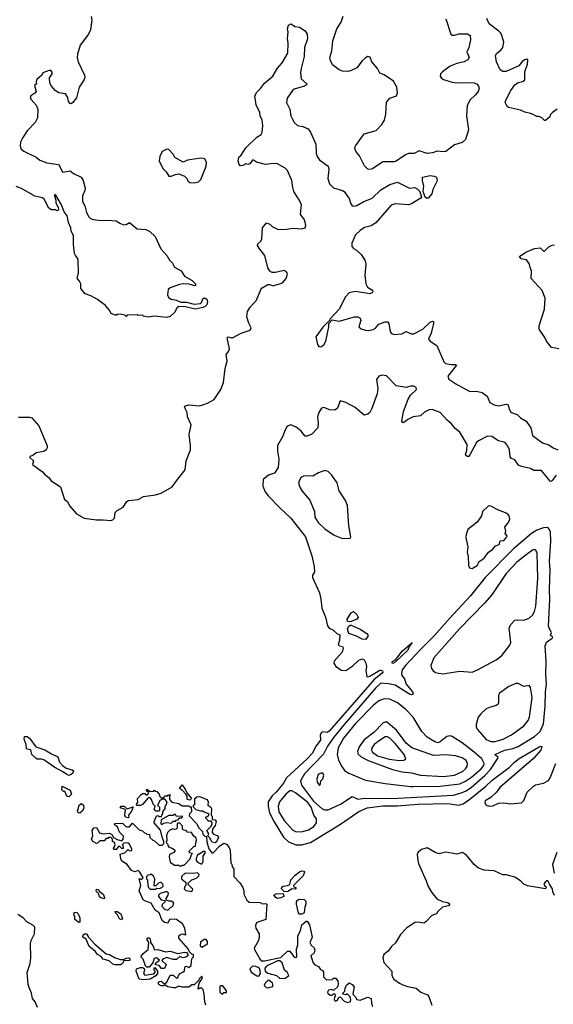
# Model space of a CAD drawing. Extents: x 2239831 to 2395310, y 665973 to 772585.
# Tile 100 of 144: x 2336866 to 2341725, y 714204 to 723158. Entities that reach past the tile are written whole.
import ezdxf

# ---------------------------------------------------------------- set-up
doc = ezdxf.new("R2010")
doc.units = 0

msp = doc.modelspace()

# ---------------------------------------------------------------- linework, layer by layer
at = {"layer": '0CON20XD'}
for points in [[(2337516.4, 723186.4), (2337524, 723154), (2337512, 723065), (2337493.8, 723025), (2337417.5, 722925), (2337391.9, 722845), (2337390, 722815), (2337398.6, 722775), (2337457.5, 722655), (2337460.8, 722635), (2337454, 722615), (2337406.9, 722545), (2337385, 722448.8), (2337351.2, 722405)], [(2340012.7, 722807.3), (2339985, 722784.2), (2339935, 722720.8), (2339886.7, 722695), (2339855, 722685.8), (2339805, 722689.2), (2339775, 722700.8), (2339715, 722748), (2339695, 722787.5), (2339691.5, 722815), (2339709.6, 722875), (2339718.5, 722965), (2339753.6, 723075), (2339792.2, 723135), (2339810.5, 723189.5)], [(2336855, 719542.5), (2336955, 719542.5), (2336976.4, 719536.4), (2337040, 719465), (2337096.7, 719335), (2337117, 719283), (2337116.4, 719263.6), (2337107.5, 719245), (2337085, 719232), (2337015, 719217.5), (2336985, 719193.3), (2336960, 719185), (2336960, 719175), (2336992.5, 719145), (2336983, 719113), (2337075, 719047.5), (2337092.5, 719025), (2337135, 718992.5), (2337153.9, 718963.9), (2337239.5, 718909.5), (2337273.3, 718795), (2337300, 718780), (2337323.3, 718735), (2337384.3, 718664.3), (2337455, 718624), (2337565, 718609.2), (2337625, 718610.8), (2337695, 718603.8), (2337715, 718610), (2337730, 718625), (2337736.7, 718675), (2337755, 718693.3), (2337810, 718725), (2337843.3, 718775), (2337856, 718784), (2337945, 718793.1), (2337995, 718822.5), (2338103, 718837), (2338155, 718852.5), (2338255, 718910), (2338294.5, 718965.5), (2338373.1, 719065), (2338381.1, 719145), (2338422.2, 719245), (2338423, 719287), (2338410.8, 719385), (2338428.8, 719475), (2338393.3, 719545), (2338390, 719585), (2338367.5, 719635), (2338375, 719646.7), (2338405, 719656.2), (2338505, 719647.5), (2338525, 719652.5), (2338575, 719670), (2338636.7, 719705), (2338696.7, 719795), (2338721.7, 719858.3), (2338736, 719985), (2338756.2, 720055), (2338747, 720113), (2338768.3, 720141.7), (2338776, 720164), (2338754, 720266), (2338765, 720272.5), (2338795, 720263.3), (2338805, 720266.2), (2338884.2, 720305.8), (2338965.8, 720334.2), (2338972.5, 720355), (2338953.3, 720396.7), (2338935.6, 720455), (2338940, 720505), (2338964, 720545), (2339021.2, 720608.8), (2339060.8, 720705), (2339075, 720720.8), (2339125, 720750), (2339145, 720750), (2339175, 720738.8), (2339258.8, 720765), (2339292.5, 720805), (2339305.8, 720845), (2339296.4, 720866.4), (2339275, 720876.2), (2339195, 720860), (2339165, 720860), (2339145, 720872.5), (2339125, 720902.5), (2339098.8, 721015), (2339051.7, 721071.7), (2339032.5, 721105), (2339035, 721120), (2339062.5, 721145), (2339072.5, 721165), (2339077.5, 721265), (2339115, 721310), (2339145, 721297.5), (2339166.4, 721276.4), (2339219.3, 721249.3), (2339295, 721252.5), (2339355, 721262.5), (2339435, 721256), (2339464.1, 721265.9), (2339472, 721285), (2339465, 721317.5), (2339455, 721342.5), (2339423.8, 721385), (2339432.3, 721477.7), (2339405, 721527.5), (2339363.6, 721595), (2339352, 721632), (2339345, 721696), (2339305, 721788), (2339285, 721809.2), (2339215, 721848), (2339175, 721851.2), (2339105, 721841.1), (2339023.6, 721863.6), (2338995, 721880), (2338985, 721880), (2338961.7, 721848.3), (2338945, 721842.5), (2338925, 721847.5), (2338897, 721833), (2338875, 721830), (2338865, 721840), (2338854.2, 721874.2), (2338863, 721907), (2338884.1, 721925.9), (2338925, 721992.5), (2339025, 722089.4), (2339064.2, 722115), (2339075, 722133.3), (2339078.9, 722195), (2339074.3, 722245), (2339056.4, 722283.6), (2339052.5, 722315), (2339020.6, 722385), (2339007.5, 722465), (2339025, 722500), (2339058.5, 722531.5), (2339095, 722580), (2339172, 722645), (2339213.6, 722716.4), (2339255.5, 722764.5), (2339306.7, 722855), (2339311.1, 722945), (2339303.3, 722986.7), (2339312, 723045), (2339304.4, 723075), (2339315, 723109.4), (2339335, 723120.5), (2339375, 723096), (2339415, 723088.8), (2339465, 723056.2), (2339485, 723026.7), (2339486.7, 722985), (2339458.8, 722905), (2339456.6, 722823.4), (2339428.9, 722715), (2339424.4, 722674.4), (2339429.7, 722619.7), (2339480, 722575), (2339476.7, 722565), (2339460, 722555), (2339365, 722525.8), (2339351.2, 722515), (2339302, 722445), (2339296.1, 722406.1), (2339326, 722345), (2339335.9, 722284.1), (2339364, 722224), (2339396.7, 722196.7), (2339445, 722185.4), (2339492.5, 722165), (2339515.5, 722135), (2339561.8, 722025), (2339564.4, 721945), (2339575, 721913.3), (2339595, 721883.8), (2339676, 721825), (2339680.8, 721795), (2339673, 721713), (2339687.5, 721665), (2339725, 721628), (2339805, 721605.8), (2339821.2, 721595), (2339865, 721533.3), (2339882.1, 721482.1), (2339895, 721466), (2339915, 721462.2), (2339935, 721467.3), (2339995, 721501.1), (2340074.3, 721535), (2340155, 721610.8), (2340235, 721659.4), (2340305, 721681.2), (2340415, 721625.8), (2340465, 721632), (2340485, 721620.8), (2340510, 721595), (2340524.3, 721545), (2340517.8, 721535), (2340435, 721483.5), (2340405, 721473.1), (2340285, 721482), (2340247.4, 721472.6), (2340109.3, 721310.7), (2340065, 721282.9), (2340005, 721266.9), (2339965, 721240), (2339925, 721201.2), (2339890, 721125), (2339890, 721095), (2339905, 721076), (2339931.7, 721061.7), (2339975, 721023.3), (2340013.3, 720965), (2340018.8, 720935), (2340008, 720835), (2340017, 720757), (2340034.1, 720724.1), (2340079.3, 720699.3), (2340082.5, 720685), (2340075, 720673.3), (2340055, 720666.2), (2339923.9, 720686.1), (2339865.9, 720674.1), (2339832.5, 720637.5), (2339773.8, 720525), (2339690, 720435), (2339688.3, 720421.7), (2339625, 720362.5), (2339563.3, 720275), (2339577.5, 720205), (2339590, 720185), (2339607, 720183), (2339635, 720202.5), (2339653.3, 720235), (2339682.5, 720365), (2339680, 720395), (2339711.7, 720428.3), (2339775, 720416.7), (2339915, 720456.7), (2339946.4, 720456.4), (2339967.5, 720445), (2339973, 720423), (2339953.8, 720365), (2339975, 720347.5), (2340015, 720334.4), (2340045, 720332.7), (2340085, 720341.1), (2340105, 720352.9), (2340135, 720388.1), (2340195, 720411.2), (2340215, 720408.8), (2340226.4, 720393.6), (2340239.7, 720319.7), (2340252, 720305), (2340275, 720295.6), (2340345, 720301.4), (2340385, 720321.2), (2340430.3, 720300.3), (2340455, 720301.9), (2340535.4, 720344.6), (2340605, 720406), (2340626.4, 720416.4), (2340632.5, 720412.5), (2340633.8, 720395), (2340614.2, 720305.8), (2340590, 720255), (2340602.5, 720235), (2340664.1, 720194.1), (2340722.5, 720062.5), (2340728.8, 720045), (2340742.7, 720032.7), (2340795, 720022.5), (2340835, 720023.3), (2340843.3, 720015), (2340764.2, 719915), (2340775, 719890), (2340836, 719845), (2340965, 719776.7), (2341025, 719780), (2341077.9, 719767.9), (2341123, 719733), (2341145.6, 719675.6), (2341186.7, 719655), (2341225, 719647.1), (2341295, 719661.2), (2341315, 719656.2), (2341323.8, 719615), (2341336.1, 719596.1), (2341351.7, 719581.7), (2341395, 719566), (2341425, 719535.7), (2341476.8, 719506.8), (2341521.2, 719445), (2341536.5, 719375), (2341625, 719310), (2341685, 719291.2), (2341722.5, 719265), (2341765, 719247.5)], [(2340747, 723167), (2340792.5, 723025), (2340805, 723017.5), (2340825, 723016.7), (2340865, 723029.2), (2340945, 723029.4), (2340967.8, 723015), (2340971.5, 722975), (2340955.7, 722905), (2340938, 722865), (2340958.8, 722815), (2340945.7, 722794.3), (2340912.5, 722775), (2340845, 722759.2), (2340784.5, 722735.5), (2340716.2, 722685), (2340698.8, 722665), (2340694, 722645), (2340706.2, 722625), (2340725, 722614.2), (2340805, 722590), (2340845, 722584.4), (2340935, 722587.8), (2341002.8, 722582.8), (2341030.6, 722570.6), (2341044.6, 722554.6), (2341048.9, 722535), (2341040, 722505), (2341016.7, 722475), (2340963.3, 722426.7), (2340940.4, 722375), (2340934.6, 722285), (2340952.2, 722155), (2340925, 722068.1), (2340895, 722041.8), (2340825, 722020), (2340745, 721960), (2340725, 721956), (2340668.3, 721961.7), (2340625, 721946.7), (2340575, 721941.2), (2340505, 721964.4), (2340457.6, 721942.4), (2340405, 721942.2), (2340380.2, 721929.8), (2340295, 721870.8), (2340274.5, 721864.5), (2340173.2, 721866.8), (2340078.7, 721801.3), (2340054.3, 721794.3), (2340035, 721798.8), (2340005, 721828.8), (2339961.3, 721921.3), (2339932.6, 721952.6), (2339920.8, 721975), (2339918.8, 721995), (2339926.2, 722015), (2340001.3, 722118.7), (2340111.1, 722148.9), (2340164, 722206), (2340187.3, 722245), (2340200.5, 722299.5), (2340205, 722408), (2340235, 722442.9), (2340295.8, 722464.2), (2340307.3, 722492.7), (2340301.2, 722545), (2340268.7, 722598.7), (2340185.7, 722655.7), (2340145, 722672.5), (2340123.6, 722713.6), (2340073.3, 722775), (2340058, 722818), (2340035, 722822), (2340012.7, 722807.3)], [(2341760, 722345), (2341717.5, 722315), (2341700, 722295), (2341692.5, 722275), (2341655, 722240), (2341645, 722240), (2341620, 722265), (2341595, 722277.5), (2341575, 722277.5), (2341540, 722295), (2341516.4, 722306.4), (2341465, 722317.5), (2341425, 722336.7), (2341318.3, 722358.3), (2341307, 722367), (2341293, 722393), (2341287.5, 722405), (2341293.3, 722425), (2341336.9, 722515), (2341373.3, 722565), (2341405, 722585.7), (2341446.7, 722595), (2341465, 722612.5), (2341465.8, 722685), (2341490.8, 722755), (2341493.6, 722793.6), (2341485, 722798.8), (2341465, 722794.4), (2341442.7, 722777.3), (2341412.1, 722737.9), (2341295, 722687.1), (2341265, 722686.5), (2341242.1, 722702.1), (2341207.5, 722775), (2341198.3, 722831.7), (2341210, 722855), (2341248.3, 722881.7), (2341266.2, 722905), (2341273.3, 722955), (2341257.5, 723015), (2341247.5, 723035), (2341227.5, 723055), (2341140.8, 723120.8), (2341119.7, 723169.7)], [(2337351.2, 722405), (2337335.8, 722394.2), (2337325, 722396.7), (2337311.2, 722415), (2337305, 722450), (2337285, 722482.5), (2337222.3, 722492.3), (2337190, 722515), (2337155, 722552.5), (2337143.8, 722575), (2337136.7, 722615), (2337139.3, 722630.7), (2337162.5, 722665), (2337161.7, 722681.7), (2337150, 722695), (2337135, 722697.5), (2337076.7, 722675), (2337066.8, 722653.2), (2337023.3, 722615), (2337017.5, 722595), (2337020, 722575), (2337001.2, 722558.8), (2337016.2, 722505), (2337005, 722488.8), (2336967.5, 722465), (2336962.5, 722455), (2336966.7, 722435), (2337015, 722380), (2337032, 722345), (2337030, 722265), (2337006.8, 722223.2), (2336935, 722148.8), (2336895, 722087.5), (2336874, 722045), (2336870.5, 722010.5), (2336881.2, 721981.2), (2336902.7, 721962.7), (2337015, 721908.8), (2337049.7, 721879.7), (2337115, 721855.6), (2337219.7, 721839.7), (2337229.5, 721829.5), (2337255, 721770), (2337325, 721783.3), (2337355, 721758.8), (2337427.5, 721725), (2337445.8, 721695.8), (2337462.2, 721625), (2337460, 721605), (2337438.2, 721555), (2337439.4, 721505), (2337459.2, 721465), (2337473.8, 721405), (2337496.2, 721365), (2337510.6, 721350.6), (2337535, 721340.8), (2337611.3, 721331.3), (2337665, 721335.6), (2337745, 721329.4), (2337783.3, 721303.3), (2337815, 721293.6), (2337835, 721296.7), (2337865, 721314.3), (2337936.2, 721256.2), (2338015, 721249.5), (2338051.4, 721231.4), (2338099.5, 721185), (2338152.7, 721072.7), (2338207.1, 721015), (2338231.1, 720971.1), (2338256.9, 720945), (2338276.7, 720906.7), (2338338, 720875), (2338366.2, 720825), (2338436.7, 720785), (2338466.2, 720755), (2338468.3, 720741.7), (2338463, 720737), (2338405, 720752.9), (2338355, 720755.8), (2338321.2, 720748.8), (2338235, 720718.5), (2338217.1, 720705), (2338211.4, 720655), (2338221.7, 720631.7), (2338245, 720616.7), (2338295, 720607.3), (2338335, 720587.7), (2338385, 720588.5), (2338455, 720569.6), (2338512.8, 720577.2), (2338522.9, 720587.1), (2338535, 720618), (2338545, 720627.5), (2338555, 720625.8), (2338569.2, 720615), (2338575.6, 720595), (2338570.6, 720565), (2338555, 720548.6), (2338535, 720539.2), (2338464.5, 720525.5), (2338375.9, 720545.9), (2338315, 720550), (2338295.9, 720535), (2338276, 720494), (2338235, 720458.8), (2338205, 720450), (2338095, 720462.5), (2338035, 720453.3), (2337993, 720463), (2337985, 720470), (2337945, 720467.5), (2337935, 720472.5), (2337845, 720470), (2337835, 720460), (2337825, 720470), (2337795, 720477.5), (2337755, 720480), (2337748.3, 720471.7), (2337735, 720470), (2337700, 720485), (2337680.7, 720520.7), (2337648.3, 720558.3), (2337573.6, 720613.6), (2337515, 720646.7), (2337463.9, 720663.9), (2337423.9, 720713.9), (2337422.5, 720755), (2337410.7, 720780.7), (2337395, 720797.5), (2337391.2, 720805), (2337402, 720855), (2337399.2, 720965), (2337395, 720987.5), (2337373.8, 721013.8), (2337367, 721033), (2337356, 721115), (2337355.7, 721195), (2337333.8, 721235), (2337331.1, 721265), (2337312.2, 721315), (2337299.5, 721375), (2337270.7, 721410.7), (2337246.4, 721475), (2337195, 721563.3), (2337185, 721570), (2337183.8, 721555), (2337196.2, 721516.2), (2337196.7, 721495), (2337210, 721460), (2337217.5, 721455), (2337220, 721425), (2337205, 721420), (2337195, 721430), (2337155, 721430), (2337132.5, 721445), (2337090, 721525), (2337075, 721537.5), (2337003, 721553), (2336881.7, 721621.7), (2336835, 721642.5)], [(2338454.2, 721675.8), (2338495, 721684.2), (2338515, 721706.2), (2338564, 721825), (2338568.3, 721858.3), (2338553, 721893), (2338525, 721898.8), (2338475, 721893.8), (2338395, 721880), (2338355, 721863.3), (2338277.5, 721905), (2338263.8, 721935), (2338225, 721976.2), (2338205, 721981.2), (2338165, 721958.8), (2338142.9, 721915), (2338135.8, 721875), (2338171.2, 721805), (2338198.8, 721775), (2338223.3, 721735), (2338245, 721734), (2338285, 721751.2), (2338315, 721756.7), (2338365.6, 721735.6), (2338385.6, 721715.6), (2338399.7, 721689.7), (2338415, 721678), (2338454.2, 721675.8)], [(2340585, 721534.7), (2340570, 721535), (2340559.2, 721545), (2340540, 721595), (2340545.4, 721645), (2340533.2, 721695), (2340532.5, 721725), (2340605, 721739.6), (2340640, 721735), (2340661.2, 721725), (2340666.4, 721693.6), (2340627.5, 721615), (2340620, 721575), (2340585, 721534.7)], [(2341775, 720163.8), (2341707, 720177), (2341662.5, 720235), (2341648.3, 720268.3), (2341597.5, 720345), (2341596.7, 720375), (2341643.3, 720525), (2341650, 720625), (2341622.5, 720695), (2341523, 720803), (2341527.5, 720875), (2341513, 720903), (2341507.5, 720935), (2341480, 720975), (2341433, 720983), (2341417.5, 721005), (2341475, 721043.8), (2341555, 721076.7), (2341605, 721081.9), (2341635, 721053.8), (2341645, 721053.8), (2341685, 721091.2), (2341715, 721106.2), (2341735, 721111.2)], [(2341309.6, 719279.6), (2341291.9, 719305), (2341275, 719317.3), (2341225, 719329.1), (2341165, 719368.9), (2341125, 719370.4), (2341042.2, 719327.8), (2341026.2, 719313.8), (2340965, 719200), (2340955, 719186.7), (2340945, 719186.2), (2340927.5, 719195), (2340924, 719205), (2340938.9, 719241.1), (2340941.1, 719295), (2340875, 719406.7), (2340830.2, 719440.2), (2340795, 719484.5), (2340758.1, 719515), (2340695, 719585.6), (2340621.7, 719611.7), (2340595, 719610.8), (2340552.2, 719587.8), (2340515, 719556.7), (2340450, 719545), (2340399.3, 719520.7), (2340365, 719493.3), (2340355, 719492.5), (2340346.7, 719506.7), (2340361.2, 719595), (2340404.2, 719705.8), (2340425.9, 719744.1), (2340478.8, 719795), (2340475, 719813.3), (2340455, 719824), (2340425.8, 719825.8), (2340386.1, 719813.9), (2340295, 719827.1), (2340205, 719918.8), (2340166, 719926), (2340135, 719915.8), (2340115.8, 719885), (2340127.5, 719805), (2340121.9, 719755), (2340070.8, 719615), (2340055, 719586.7), (2340035, 719570), (2340002.3, 719562.3), (2339922.1, 719632.1), (2339835, 719677.5), (2339785, 719692.5), (2339760, 719625), (2339735, 719606), (2339688.8, 719608.8), (2339635, 719632), (2339614.3, 719625.7), (2339590.8, 719585), (2339579.4, 719545), (2339584.3, 719485), (2339580.8, 719445), (2339525, 719388.8), (2339485, 719370), (2339465, 719370), (2339430, 719415), (2339385, 719452.5), (2339335, 719472.5), (2339310, 719465), (2339297, 719453), (2339278.3, 719411.7), (2339260, 719365), (2339212.5, 719285), (2339214.4, 719235), (2339227.3, 719162.7), (2339221.2, 719085), (2339185, 719033.3), (2339132.5, 719015), (2339083.3, 718975), (2339081.4, 718915), (2339101.9, 718865), (2339130.5, 718825), (2339231.1, 718721.1), (2339335.8, 718625), (2339467.5, 718455), (2339525, 718281.2), (2339548.7, 718185), (2339550.5, 718135), (2339533.8, 718105), (2339533.3, 718085), (2339596.7, 717946.7), (2339607.4, 717887.4), (2339618.2, 717805), (2339650, 717725), (2339667.9, 717645), (2339685, 717625.3), (2339718, 717608), (2339755, 717576), (2339780, 717565), (2339779.1, 717510.9), (2339766.2, 717475), (2339777.5, 717465), (2339805, 717458.8), (2339812, 717445), (2339801.9, 717405), (2339730, 717325), (2339727.3, 717305), (2339744.2, 717274.2), (2339795, 717242.6), (2339835, 717240.2), (2339898.1, 717281.9), (2339955, 717334.4), (2339985, 717344.3), (2340002, 717335), (2340018.6, 717305), (2340022.5, 717275), (2340017, 717237), (2340026.7, 717185), (2340035, 717181.4), (2340055, 717187.1), (2340145, 717241.7), (2340155, 717243.4), (2340170.5, 717235), (2340172.8, 717225), (2340165.8, 717215), (2340092.5, 717157.5), (2339953, 716997), (2339685, 716687), (2339665, 716675.2), (2339625, 716680.6), (2339613.8, 716676.2), (2339603.5, 716655), (2339605.2, 716605), (2339565.7, 716555), (2339529.4, 716485), (2339484.3, 716435), (2339296.1, 716263.9), (2339268.8, 716215), (2339204.7, 716135), (2339165, 716099.4), (2339129.1, 716045), (2339129.7, 716005), (2339141.2, 715945), (2339183.3, 715863.3), (2339268.6, 715725), (2339315, 715680.3), (2339384.8, 715654.8), (2339435, 715654.2), (2339515, 715674.6), (2339787.4, 715842.6), (2339954.2, 715955.8), (2340030.9, 715989.1), (2340171.9, 716008.1), (2340305, 716009.7), (2340495, 716024.4), (2340765, 716029.4), (2340865.4, 716014.6), (2340904, 716026), (2340965, 716068.7), (2341108.4, 716185), (2341168.3, 716241.7), (2341324.2, 716355.8), (2341371.4, 716405), (2341415, 716438.5), (2341595, 716546.2), (2341615, 716551.9), (2341619.6, 716545), (2341611.7, 716515), (2341545, 716440.4), (2341237.5, 716175), (2341206.4, 716133.6), (2341156.7, 716083.3), (2341105.6, 716055), (2341102.2, 716035), (2341115, 716014.4), (2341145, 716004.5), (2341175, 716010), (2341225, 716031.5), (2341275, 716034.5), (2341335, 716027.7), (2341434, 716036), (2341455, 716055.8), (2341487, 716133), (2341543, 716187), (2341562, 716198), (2341635, 716215.6), (2341680.2, 716239.8), (2341697.5, 716262.5), (2341746.9, 716395)], [(2341750, 719015), (2341715, 718966), (2341705, 718958.8), (2341695, 718960), (2341617.6, 719057.6), (2341547, 719057), (2341516, 719076), (2341435, 719095.7), (2341408, 719108), (2341373.8, 719153.8), (2341345, 719166.7), (2341331.7, 719181.7), (2341325.6, 719245), (2341309.6, 719279.6)], [(2339805, 718441.1), (2339875, 718443.3), (2339881.2, 718455), (2339864, 718555), (2339851.2, 718741.2), (2339834.1, 718784.1), (2339774.1, 718874.1), (2339758, 718945), (2339708, 719015), (2339675, 719048), (2339645, 719057.5), (2339585.8, 719035.8), (2339535, 719007.1), (2339455, 719009.2), (2339426.1, 718993.9), (2339406.7, 718955), (2339407.5, 718935), (2339420.5, 718900.5), (2339439.5, 718869.5), (2339508.3, 718788.3), (2339550, 718685), (2339553.5, 718635), (2339583.2, 718585), (2339645, 718529.2), (2339730.7, 718470.7), (2339805, 718441.1)], [(2340985, 718167.5), (2340995, 718173.8), (2341032, 718195), (2341049.5, 718230.5), (2341095, 718260), (2341134.6, 718315.4), (2341175, 718343.3), (2341197, 718373), (2341230.9, 718385), (2341240, 718420), (2341275, 718423), (2341296.6, 718445), (2341303.5, 718465), (2341287.5, 718485), (2341292.5, 718505), (2341282, 718545), (2341318, 718585), (2341327.5, 718615), (2341324.2, 718645), (2341305, 718668.6), (2341226.3, 718696.3), (2341155, 718734), (2341135, 718738), (2341080, 718685), (2341070, 718645), (2341033, 718587), (2340947.7, 718522.3), (2340931.2, 718475), (2340928.8, 718445), (2340946.2, 718365), (2340940, 718315), (2340950, 718275), (2340952.5, 718195), (2340961.7, 718171.7), (2340985, 718167.5)], [(2339645, 715971.6), (2339675, 715972.4), (2339787.1, 716022.9), (2339895, 716094), (2339945, 716068.8), (2340005, 716077.5), (2340255, 716076.1), (2340815, 716104.1), (2340885.9, 716125.9), (2340925, 716142.2), (2340975.5, 716175), (2341101.5, 716285), (2341151.8, 716338.2), (2341223.8, 716445), (2341220, 716455), (2341203.1, 716463.1), (2341193.3, 716475), (2341200.9, 716479.1), (2341280, 716515), (2341355, 716528.8), (2341405, 716549.2), (2341552.2, 716637.8), (2341605.6, 716685), (2341635.6, 716755), (2341650.9, 716915), (2341653.3, 717045), (2341664, 717115), (2341658, 717205), (2341660, 717325), (2341650, 717465), (2341663, 717497), (2341715, 717533.8), (2341720, 717545), (2341698.3, 717558.3), (2341707.5, 717585), (2341688.7, 717618.7), (2341682.3, 717645), (2341692.5, 717885), (2341689.7, 717975), (2341696.2, 718155), (2341691.1, 718235), (2341701.5, 718415), (2341697.9, 718497.9), (2341691.3, 718521.3), (2341675, 718538.6), (2341635, 718536.8), (2341575, 718514.7), (2341525, 718486.1), (2341361.6, 718345), (2341105, 718084.5), (2340970.2, 717919.8), (2340778.9, 717711.1), (2340643.1, 717556.9), (2340515, 717430.5), (2340380.5, 717285), (2340350, 717245), (2340341.4, 717215), (2340345.7, 717195), (2340369.2, 717165), (2340385.8, 717115), (2340443.3, 717045), (2340450, 717025), (2340435, 717017.5), (2340415, 717024.2), (2340285, 717104.6), (2340225, 717118.8), (2340155, 717123.3), (2340105, 717079.3), (2339821.2, 716748.8), (2339726.6, 716633.4), (2339669.6, 716550.4), (2339631, 716479), (2339459, 716301), (2339422.9, 716235), (2339433.2, 716195), (2339540.3, 716050.2), (2339621, 715981), (2339645, 715971.6)], [(2340725, 717210), (2340755, 717213.8), (2340872.8, 717232.8), (2340985, 717225.6), (2341033.8, 717245), (2341205.8, 717335), (2341255.8, 717375), (2341330, 717470), (2341336.7, 717495), (2341324.3, 717625), (2341335, 717654), (2341373.8, 717696.2), (2341395, 717700.5), (2341455, 717696.5), (2341505, 717715.6), (2341536.5, 717743.5), (2341552.1, 717775), (2341564.5, 717824.5), (2341585.3, 718075), (2341576.5, 718305), (2341566, 718335), (2341555, 718340), (2341535, 718332.5), (2341478, 718292), (2341391.8, 718225), (2341295, 718120.5), (2341163.7, 717926.3), (2341099.7, 717850.3), (2340871.4, 717618.6), (2340637.5, 717355), (2340608.8, 717285), (2340616.1, 717256.1), (2340630, 717235), (2340651.2, 717221.2), (2340680, 717215), (2340725, 717210)], [(2339865, 717680.6), (2339852.5, 717685), (2339849.4, 717705), (2339884, 717765), (2339906.1, 717776.1), (2339935, 717747.5), (2339946.7, 717725), (2339935, 717707.5), (2339885, 717684.3), (2339865, 717680.6)], [(2340015, 717522.5), (2339985, 717524.3), (2339931.6, 717551.6), (2339864.6, 717574.6), (2339850, 717615), (2339859.3, 717640.7), (2339875, 717652.2), (2339885, 717651.5), (2339965, 717614.5), (2340027.5, 717575), (2340036.2, 717565), (2340035, 717550), (2340015, 717522.5)], [(2340265, 717303.5), (2340254.6, 717315), (2340263.5, 717325), (2340290, 717340), (2340350, 717415), (2340440, 717495), (2340412.5, 717457.5), (2340399.6, 717425), (2340285.5, 717315), (2340265, 717303.5)], [(2341155, 716592.7), (2341195, 716593.6), (2341267.5, 716615), (2341345, 716655.4), (2341455, 716736.7), (2341495.9, 716785), (2341506.7, 716815), (2341531.3, 716995), (2341516.2, 717086.2), (2341505, 717104), (2341455, 717094.4), (2341405, 717120), (2341385, 717122.5), (2341320.5, 717095), (2341235, 717034.5), (2341226.2, 717013.8), (2341226.5, 716945), (2341219.9, 716930.1), (2341205, 716920), (2341145, 716903.8), (2341115, 716889.2), (2341064.5, 716845), (2341041.2, 716815), (2341022.2, 716747.8), (2341023.8, 716725), (2341033.7, 716703.7), (2341115, 716611.2), (2341155, 716592.7)], [(2340424.1, 716184.1), (2340445, 716184.8), (2340695, 716186.5), (2340875, 716210.1), (2340925, 716232.1), (2340980.2, 716269.8), (2341069, 716345), (2341091, 716375), (2341096, 716395), (2341072.6, 716435), (2341005, 716496.1), (2340895, 716581), (2340805, 716640.2), (2340784.8, 716645.2), (2340755, 716638.8), (2340695, 716591.2), (2340675, 716582.6), (2340645, 716590.8), (2340575, 716634), (2340526.8, 716685), (2340449.1, 716815), (2340378.1, 716888.1), (2340305, 716944.6), (2340235, 716977.1), (2340185, 716982.4), (2340135, 716963.3), (2340088.7, 716925), (2339925, 716758.8), (2339813.7, 716625), (2339765.3, 716535), (2339758.4, 716475), (2339769, 716425), (2339798.8, 716365), (2339825, 716330), (2339862.5, 716305), (2340015, 716240.7), (2340195, 716211), (2340424.1, 716184.1)], [(2340725, 716274.7), (2340825, 716286.3), (2340898.6, 716321.4), (2340925.9, 716344.1), (2340939.3, 716365), (2340944.1, 716395), (2340931.1, 716421.1), (2340894.4, 716444.4), (2340835, 716464.2), (2340745, 716473), (2340633.8, 716466.2), (2340437.8, 716535), (2340385, 716577.5), (2340297.6, 716697.6), (2340205, 716771.1), (2340175, 716763.1), (2340090.4, 716675), (2340001.5, 716608.5), (2339958.1, 716545), (2339942.4, 716502.4), (2339947.8, 716477.8), (2339974.8, 716454.8), (2340039.9, 716419.9), (2340259.8, 716339.8), (2340348.4, 716318.4), (2340435, 716307.6), (2340515, 716287.1), (2340725, 716274.7)], [(2337315, 716285.8), (2337295, 716294), (2337265, 716316.2), (2337185, 716356.7), (2337085, 716427.1), (2337065, 716434.2), (2337025, 716433.3), (2337012, 716442), (2336976.4, 716476.4), (2336969.3, 716519.3), (2336935, 716522.5), (2336929.3, 716529.3), (2336925.8, 716565), (2336908.6, 716615), (2336911.4, 716638.6), (2336935, 716638.6), (2336956, 716625), (2337014, 716544), (2337095, 716519.2), (2337155, 716480), (2337213.9, 716453.9), (2337228, 716405), (2337256.2, 716375), (2337290.9, 716350.9), (2337345, 716336.7), (2337356.1, 716326.1), (2337351.2, 716305), (2337335, 716292), (2337315, 716285.8)], [(2340325, 716421.1), (2340365, 716423.9), (2340383.3, 716436.7), (2340367.3, 716475), (2340285.4, 716575.4), (2340235, 716625.3), (2340215, 716636.7), (2340195, 716635.3), (2340150.2, 716609.8), (2340094.7, 716565), (2340071.1, 716535), (2340068.6, 716515), (2340077.4, 716497.4), (2340125, 716464.2), (2340231.5, 716431.5), (2340325, 716421.1)], [(2339595, 716192.5), (2339605, 716210), (2339608.8, 716235), (2339626, 716255), (2339635.9, 716284.1), (2339630.7, 716300.7), (2339618.3, 716308.3), (2339585, 716292.5), (2339571.2, 716255), (2339574, 716225), (2339595, 716192.5)], [(2337315, 716090), (2337297, 716097), (2337278.3, 716138.3), (2337265, 716140), (2337250, 716155), (2337251.7, 716188.3), (2337325, 716150), (2337336.7, 716115), (2337315, 716090)], [(2338415, 716060), (2338390, 716065), (2338390, 716095), (2338380, 716115), (2338349.3, 716149.3), (2338320, 716165), (2338345, 716200), (2338376.7, 716155), (2338387.5, 716127.5), (2338430, 716075), (2338415, 716060)], [(2337953.6, 715346.4), (2337975, 715340), (2337990, 715355), (2337960, 715405), (2337945, 715420), (2337915, 715407.5), (2337885, 715420), (2337843.9, 715473.9), (2337795, 715503.8), (2337786.2, 715525), (2337781.7, 715568.3), (2337825, 715580), (2337855, 715610), (2337865, 715600), (2337888.3, 715601.7), (2337887.5, 715615), (2337865, 715660), (2337851.7, 715671.7), (2337815, 715670), (2337800, 715655), (2337810, 715645), (2337808.3, 715621.7), (2337795, 715620), (2337778.3, 715638.3), (2337765, 715640), (2337745, 715610), (2337725, 715610), (2337720, 715625), (2337730, 715635), (2337737, 715657), (2337730, 715675), (2337710, 715685), (2337710, 715705), (2337695, 715720), (2337675, 715720), (2337668.3, 715711.7), (2337655, 715710), (2337635, 715690), (2337595, 715690), (2337575, 715667.5), (2337565, 715666.7), (2337533.3, 715685), (2337521.2, 715705), (2337532.5, 715735), (2337527.5, 715785), (2337541.7, 715808.3), (2337565, 715810), (2337591.7, 715761.7), (2337625, 715752.5), (2337685, 715760), (2337706.4, 715746.4), (2337721.7, 715721.7), (2337753, 715703), (2337795, 715690), (2337810, 715705), (2337811.7, 715731.7), (2337775, 715770), (2337756.4, 715816.4), (2337730, 715835), (2337731.7, 715848.3), (2337801.7, 715851.7), (2337830, 715825), (2337845, 715817.5), (2337865, 715817.5), (2337895, 715850), (2337955, 715790), (2337985, 715780), (2338001.7, 715761.7), (2338015, 715760), (2338025, 715750), (2338048.3, 715748.3), (2338051.7, 715721.7), (2338080, 715695), (2338095, 715690), (2338135, 715650), (2338165, 715650), (2338180, 715665), (2338180, 715685), (2338163, 715723), (2338147, 715787), (2338090, 715855), (2338090, 715865), (2338111.7, 715918.3), (2338125, 715920), (2338135, 715910), (2338158.3, 715911.7), (2338160, 715925), (2338170, 715935), (2338170, 715955), (2338190, 715985), (2338190, 716005), (2338200, 716015), (2338210, 716045), (2338188.3, 716068.3), (2338165, 716070), (2338158.3, 716061.7), (2338145, 716060), (2338120, 716015), (2338140, 715995), (2338140, 715965), (2338135, 715960), (2338105, 715960), (2338090, 715975), (2338100, 716005), (2338083, 716023), (2338067, 716067), (2338055, 716080), (2338035, 716080), (2337985, 716020), (2337965, 716012.5), (2337931.7, 716011.7), (2337930, 716025), (2337941.7, 716038.3), (2337940, 716075), (2337970.7, 716109.3), (2337985, 716120), (2338005, 716120), (2338015, 716110), (2338025, 716110), (2338038.3, 716121.7), (2338038.3, 716128.3), (2338020, 716145), (2338025, 716160), (2338055, 716140), (2338087.5, 716142.5), (2338095, 716150), (2338101.7, 716141.7), (2338115, 716140), (2338137.5, 716115), (2338143, 716093), (2338155, 716080), (2338175, 716080), (2338191.7, 716098.3), (2338215, 716100), (2338221.7, 716108.3), (2338235, 716110), (2338240, 716105), (2338230, 716095), (2338230, 716065), (2338251.7, 716041.7), (2338315, 716030), (2338345, 716010), (2338405, 716010), (2338415, 716000), (2338428.3, 715998.3), (2338430, 715955), (2338413, 715937), (2338408.3, 715918.3), (2338480, 715845), (2338495, 715810), (2338530, 715775), (2338535, 715750), (2338553, 715733), (2338568.3, 715728.3), (2338571.7, 715681.7), (2338587.5, 715617.5), (2338615, 715580), (2338628.3, 715581.7), (2338687, 715643), (2338725, 715667.5), (2338749.3, 715659.3), (2338775, 715630), (2338782.5, 715605), (2338788.3, 715488.3), (2338797, 715477), (2338800, 715455), (2338817.5, 715435), (2338817.5, 715365), (2338869.3, 715309.3), (2338897, 715267), (2338906.7, 715235), (2338907.5, 715205), (2338935, 715150), (2338955, 715132.5), (2339055, 715130), (2339077, 715117), (2339105, 715120), (2339116.7, 715115), (2339107.5, 714975), (2339025, 714946.2), (2339016.7, 714935), (2339013.6, 714913.6), (2339017.5, 714895), (2339047.5, 714845), (2339047.5, 714815), (2339040, 714785), (2339002.5, 714715), (2339003, 714703), (2339055, 714610), (2339065, 714600), (2339095, 714600), (2339245, 714630), (2339305, 714688), (2339325.8, 714685.8), (2339360.7, 714640.7), (2339375, 714630), (2339388.3, 714631.7), (2339387.5, 714705), (2339397.5, 714745), (2339398.3, 714821.7), (2339422.5, 714875), (2339433.9, 714926.1), (2339475, 714960), (2339485, 714960), (2339505.7, 714925.7), (2339530, 714815), (2339506.7, 714765), (2339520, 714740), (2339546.6, 714716.6), (2339554.3, 714695), (2339548.6, 714671.4), (2339517.5, 714645), (2339539.3, 714579.3), (2339552.7, 714562.7), (2339585.9, 714545.9), (2339605, 714520), (2339625, 714510), (2339632.5, 714495), (2339633, 714453), (2339660, 714425), (2339711.7, 714428.3), (2339725, 714440), (2339745, 714440), (2339762.5, 714415), (2339767.5, 714395), (2339762.5, 714365), (2339725, 714330), (2339705, 714337.5), (2339679.3, 714330.7), (2339668.8, 714315), (2339671.7, 714301.7), (2339695, 714286.2), (2339712.5, 714287.5), (2339725, 714300), (2339735, 714297.5), (2339740, 714275), (2339733, 714267), (2339730, 714245), (2339743, 714233), (2339759.3, 714240.7), (2339771.7, 714268.3), (2339785, 714272.5), (2339821.7, 714231.7), (2339855, 714220), (2339875, 714227.5), (2339882.5, 714245), (2339875, 714270), (2339848.3, 714298.3), (2339835, 714290), (2339810, 714295), (2339810, 714305), (2339827.5, 714322.5), (2339830.7, 714349.3), (2339843.3, 714376.7), (2339865, 714397.5), (2339892.5, 714385), (2339911.7, 714361.7), (2339900, 714295), (2339920, 714275), (2339935, 714247.5), (2339965, 714240), (2340035, 714267.5), (2340067, 714257), (2340070, 714215), (2340080, 714185)], [(2339385, 715772.2), (2339445, 715774.2), (2339495, 715788.9), (2339545, 715819.6), (2339568.5, 715855), (2339568.8, 715888.8), (2339544.3, 715925), (2339519.5, 715995), (2339489, 716039), (2339376.9, 716126.9), (2339345, 716145.3), (2339325, 716144.7), (2339289.2, 716115), (2339232, 716045), (2339219.6, 716005), (2339224.8, 715955), (2339274.6, 715874.6), (2339348.8, 715788.8), (2339385, 715772.2)], [(2337415, 715942.5), (2337400, 715945), (2337392.5, 715965), (2337400, 715975), (2337407.5, 716015), (2337428.3, 716028.3), (2337446.7, 716015), (2337451.7, 715988.3), (2337435, 715960), (2337415, 715942.5)], [(2337855, 715900), (2337830, 715905), (2337822.5, 715925), (2337830, 715975), (2337781.7, 715991.7), (2337790, 716005), (2337817, 716007), (2337845, 715980), (2337898.3, 715998.3), (2337885, 715960), (2337857.5, 715925), (2337860, 715905), (2337855, 715900)], [(2338645, 715671.2), (2338618, 715678), (2338595, 715720), (2338580, 715735), (2338587.5, 715755), (2338570, 715785), (2338610, 715825), (2338620, 715845), (2338620, 715855), (2338608.3, 715868.3), (2338585, 715870), (2338560, 715895), (2338561.7, 715908.3), (2338578.3, 715911.7), (2338590, 715925), (2338590, 715935), (2338545, 715950), (2338535, 715960), (2338515, 715960), (2338473, 715973), (2338450, 715995), (2338450, 716015), (2338460, 716025), (2338460, 716075), (2338478.3, 716091.7), (2338505, 716092.5), (2338572.5, 716065), (2338583.3, 716045), (2338580, 716015), (2338606.4, 715996.4), (2338612.5, 715985), (2338610, 715925), (2338620, 715915), (2338620, 715885), (2338645, 715880), (2338656.7, 715866.7), (2338645, 715830), (2338623, 715797), (2338620, 715765), (2338630.3, 715750.3), (2338665, 715740), (2338677.5, 715725), (2338658.6, 715681.4), (2338645, 715671.2)], [(2338165, 715840), (2338175, 715850), (2338205, 715857.5), (2338245, 715850), (2338265, 715870), (2338285, 715870), (2338291.7, 715878.3), (2338308.3, 715881.7), (2338321.7, 715898.3), (2338345, 715900), (2338350, 715915), (2338295, 715910), (2338285, 715930), (2338275, 715930), (2338265, 715920), (2338225, 715920), (2338155, 715880), (2338150, 715845), (2338165, 715840)], [(2338335, 715460), (2338345, 715470), (2338365, 715470), (2338417.5, 715525), (2338430, 715565), (2338440, 715575), (2338411.7, 715581.7), (2338410, 715595), (2338451.7, 715638.3), (2338468.3, 715641.7), (2338470, 715675), (2338477.5, 715695), (2338472.5, 715715), (2338450, 715735), (2338430, 715765), (2338395, 715770), (2338385, 715780), (2338355, 715790), (2338350, 715795), (2338350, 715825), (2338325, 715850), (2338305, 715850), (2338300, 715845), (2338300, 715805), (2338290, 715795), (2338275, 715792.5), (2338255, 715800), (2338245, 715790), (2338235, 715790), (2338213, 715767), (2338203.3, 715735), (2338207.5, 715695), (2338200, 715675), (2338211.7, 715661.7), (2338220, 715635), (2338261.7, 715621.7), (2338280, 715605), (2338280, 715595), (2338270, 715585), (2338230, 715565), (2338227.5, 715545), (2338237.5, 715495), (2338275, 715470), (2338315, 715470), (2338321.7, 715461.7), (2338335, 715460)], [(2338515, 715480), (2338525, 715482.5), (2338536.4, 715503.6), (2338538.3, 715551.7), (2338557.5, 715585), (2338551.7, 715591.7), (2338538.3, 715591.7), (2338505, 715570), (2338491.7, 715568.3), (2338482.5, 715557.5), (2338473.9, 715526.1), (2338472.7, 715512.7), (2338485, 715496.2), (2338515, 715480)], [(2341734.4, 715194.4), (2341720, 715225), (2341716, 715255), (2341688.8, 715295), (2341676, 715326), (2341665, 715326.7), (2341650, 715315), (2341640, 715295), (2341643.6, 715283.6), (2341656.7, 715275), (2341660, 715265), (2341655, 715252.5), (2341490.7, 715280.7), (2341456.4, 715296.4), (2341425, 715327.5), (2341375, 715360), (2341295, 715380), (2341265, 715380), (2341185, 715416), (2341095, 715423.8), (2341045, 715441.2), (2341003.8, 715475), (2340935, 715558.8), (2340897.5, 715585), (2340845, 715569.4), (2340745, 715588.1), (2340685, 715573.3), (2340650, 715585), (2340576.4, 715626.4), (2340525, 715612.5), (2340495, 715587.5), (2340486.7, 715565), (2340491.7, 715511.7), (2340496.7, 715485), (2340567.3, 715327.3), (2340584.1, 715274.1), (2340615, 715222.5), (2340663.6, 715163.6), (2340715, 715137.5), (2340765, 715130), (2340781.2, 715115), (2340770.3, 715099.7), (2340715, 715086.7), (2340673.6, 715046.4), (2340660, 715025), (2340635, 715017.5), (2340615, 715007.5), (2340565, 714952.5), (2340545, 714942.5), (2340495, 714950), (2340465, 714947.5), (2340387.5, 714895), (2340332.7, 714837.3), (2340287.3, 714762.7), (2340252.1, 714727.9), (2340222.7, 714687.3), (2340183.3, 714655), (2340174, 714625), (2340182.5, 714585), (2340254, 714505), (2340255.8, 714465), (2340273.2, 714433.2), (2340324.6, 714394.6), (2340355, 714380.6), (2340396.3, 714366.3), (2340475, 714351.1), (2340519.2, 714315), (2340578.4, 714288.4), (2340593, 714273), (2340617.5, 714195)], [(2341757.3, 715582.7), (2341718.8, 715475), (2341731.2, 715395)], [(2338105, 715250), (2338115, 715260), (2338135, 715257.5), (2338160, 715265), (2338171.7, 715278.3), (2338170, 715295), (2338155, 715310), (2338145, 715310), (2338130, 715305), (2338105, 715280), (2338091.7, 715281.7), (2338097.5, 715345), (2338085, 715370), (2338065, 715387.5), (2338055, 715380), (2338031.7, 715378.3), (2338020, 715365), (2338020, 715345), (2338030, 715335), (2338032.5, 715285), (2338040, 715265), (2338055, 715250), (2338105, 715250)], [(2338435, 715230), (2338441.7, 715251.7), (2338401.7, 715291.7), (2338400, 715305), (2338433, 715337), (2338475, 715350), (2338498.3, 715371.7), (2338500, 715385), (2338485, 715400), (2338445, 715392.5), (2338373, 715397), (2338340, 715365), (2338340, 715345), (2338360, 715325), (2338380, 715315), (2338380, 715285), (2338370, 715275), (2338363, 715253), (2338378.3, 715238.3), (2338435, 715230)], [(2339305, 715227.5), (2339275, 715230), (2339250, 715255), (2339251.7, 715268.3), (2339265, 715277.5), (2339305, 715282.5), (2339326.7, 715293.3), (2339335.7, 715335), (2339373.1, 715376.9), (2339415, 715409.4), (2339436, 715416), (2339453.3, 715413.3), (2339460, 715405), (2339446.8, 715373.2), (2339360, 715285), (2339361.7, 715271.7), (2339380, 715265), (2339380, 715255), (2339375, 715250), (2339345, 715252.5), (2339315, 715232.5), (2339305, 715227.5)], [(2338562.5, 714195), (2338552.5, 714225), (2338547.5, 714295), (2338537, 714337), (2338525, 714350), (2338505, 714350), (2338495, 714340), (2338490, 714345), (2338500, 714395), (2338530, 714445), (2338525, 714460), (2338500, 714435), (2338498.3, 714421.7), (2338455, 714380), (2338435, 714380), (2338405, 714360), (2338345, 714360), (2338315, 714367.5), (2338285, 714352.5), (2338267, 714353), (2338215, 714362.5), (2338185, 714380), (2338177, 714373), (2338155, 714370), (2338132.5, 714385), (2338127.5, 714395), (2338138.3, 714411.7), (2338155, 714412.5), (2338185, 714390), (2338206.4, 714403.6), (2338235, 714470), (2338265, 714470), (2338295, 714440), (2338306.4, 714443.6), (2338313, 714467), (2338327, 714483), (2338355, 714500), (2338365, 714500), (2338371.7, 714548.3), (2338385, 714550), (2338405, 714537.5), (2338427.5, 714555), (2338430, 714595), (2338438.3, 714621.7), (2338450, 714635), (2338450, 714655), (2338435, 714660), (2338411.7, 714681.7), (2338399.3, 714709.3), (2338316.7, 714805), (2338316.7, 714825), (2338330.5, 714839.5), (2338345, 714843.3), (2338380, 714835), (2338370, 714895), (2338347.5, 714935), (2338293.6, 714973.6), (2338275, 714978.8), (2338230, 714975), (2338215, 714942.5), (2338185, 714946.7), (2338165, 714966.7), (2338136.7, 715035), (2338100.5, 715060.5), (2338063, 715123), (2338010.9, 715140.9), (2337990, 715155), (2337954, 715235), (2337970, 715285), (2337953.6, 715346.4)], [(2337635, 715163.3), (2337605, 715172), (2337592.1, 715182.1), (2337582.5, 715212.5), (2337562.3, 715232.3), (2337565, 715250), (2337585, 715247.5), (2337591.2, 715231.2), (2337626.2, 715205), (2337640, 715175), (2337635, 715163.3)], [(2338215, 715060), (2338240, 715085), (2338260, 715095), (2338270, 715125), (2338245, 715142.5), (2338225, 715142.5), (2338201.7, 715151.7), (2338200, 715165), (2338217.5, 715195), (2338220, 715215), (2338210, 715225), (2338195, 715227.5), (2338145, 715210), (2338130, 715195), (2338130, 715185), (2338155, 715152.5), (2338188.3, 715148.3), (2338190, 715135), (2338165, 715110), (2338160, 715095), (2338185, 715070), (2338215, 715060)], [(2339215, 715166.7), (2339197.5, 715175), (2339180, 715195), (2339201.7, 715208.3), (2339265, 715210), (2339270, 715185), (2339245, 715173.3), (2339215, 715166.7)], [(2339415, 715022.5), (2339403.9, 715033.9), (2339386.7, 715115), (2339386.7, 715135), (2339395, 715150), (2339415, 715160), (2339457.5, 715157.5), (2339471.7, 715141.7), (2339472.5, 715115), (2339461.7, 715088.3), (2339456.7, 715035), (2339435, 715023.3), (2339415, 715022.5)], [(2337405, 714947.5), (2337370, 714975), (2337370, 715005), (2337360, 715015), (2337365, 715040), (2337387, 715037), (2337400, 715025), (2337415, 714990), (2337415, 714950), (2337405, 714947.5)], [(2337795, 714972.5), (2337775, 714980), (2337758, 715018), (2337737.5, 715035), (2337735, 715047.5), (2337755, 715046.7), (2337786.2, 715025), (2337802.5, 714985), (2337795, 714972.5)], [(2337027.5, 714175), (2337007.5, 714225), (2336983.3, 714255), (2336973.3, 714305), (2336953.3, 714355), (2336943.8, 714385), (2336933.6, 714493.6), (2336961.2, 714575), (2336968, 714625), (2336964.3, 714755), (2336970.8, 714785), (2337000.6, 714845), (2337002.9, 714905), (2336984.7, 714924.7), (2336931.4, 714955), (2336898.5, 714988.5), (2336849.4, 715019.4)], [(2337735, 714562.5), (2337715, 714570), (2337679.7, 714599.7), (2337627.5, 714615), (2337608.3, 714638.3), (2337576, 714656), (2337555, 714686.7), (2337499.3, 714729.3), (2337472.5, 714795), (2337442.5, 714815), (2337443.3, 714836.7), (2337463.6, 714846.4), (2337475, 714843.3), (2337493.6, 714813.6), (2337550.3, 714750.3), (2337653.9, 714663.9), (2337685, 714656.2), (2337728.3, 714628.3), (2337785, 714610), (2337815, 714610), (2337835, 714623.3), (2337860, 714625), (2337870, 714615), (2337868.3, 714601.7), (2337815, 714600), (2337803.3, 714575), (2337785, 714563.8), (2337735, 714562.5)], [(2338158.3, 714528.3), (2338137, 714557), (2338101.7, 714561.7), (2338101.7, 714578.3), (2338140, 714605), (2338113, 714627), (2338090.7, 714619.3), (2338078.3, 714581.7), (2338045, 714540), (2338025, 714540), (2338012.5, 714552.5), (2337990, 714615), (2337970, 714635), (2337991.2, 714665), (2338037, 714703), (2338042.5, 714765), (2338023.3, 714795), (2338033, 714807), (2338045, 714806.7), (2338055, 714797.5), (2338057.5, 714765), (2338078.3, 714738.3), (2338095, 714700), (2338125, 714702.5), (2338195, 714680), (2338235, 714686.2), (2338305, 714666.7), (2338368.3, 714678.3), (2338383.8, 714673.8), (2338398.3, 714658.3), (2338397.5, 714645), (2338386.2, 714633.8), (2338355, 714626.7), (2338323, 714637), (2338295, 714610), (2338265, 714612.5), (2338205, 714630), (2338170, 714615), (2338161.7, 714601.7), (2338200, 714565), (2338185, 714530), (2338158.3, 714528.3)], [(2338525, 714722.5), (2338575.7, 714754.3), (2338577.5, 714775), (2338565, 714793.8), (2338545, 714793.3), (2338511.7, 714768.3), (2338510, 714735), (2338525, 714722.5)], [(2339235, 714437.5), (2339285, 714442.5), (2339317.5, 714465), (2339302.5, 714495), (2339277.5, 714515), (2339255, 714580), (2339235, 714600), (2339215, 714600), (2339115, 714550), (2339098.3, 714531.7), (2339102.5, 714505), (2339126.4, 714486.4), (2339205, 714466.7), (2339235, 714437.5)], [(2337995, 714427.5), (2337955, 714432.5), (2337926.7, 714505), (2337930, 714525), (2337965, 714537.5), (2337985, 714537.5), (2338000, 714530), (2338003.3, 714515), (2337993.8, 714483.8), (2338005, 714467.5), (2338088.3, 714481.7), (2338100, 714495), (2338100, 714505), (2338090, 714515), (2338090, 714535), (2338098.3, 714538.3), (2338120, 714505), (2338120, 714485), (2338106.4, 714463.6), (2338055, 714433.3), (2337995, 714427.5)], [(2339045, 714460), (2339060, 714485), (2339052.5, 714525), (2339038.3, 714538.3), (2339015, 714547.5), (2338985, 714550), (2338962.5, 714525), (2338972.5, 714495), (2339025, 714462.5), (2339045, 714460)], [(2339125, 714352.5), (2339170, 714365), (2339172.5, 714385), (2339167.5, 714395), (2339135, 714422.5), (2339125, 714420), (2339100, 714395), (2339092.5, 714375), (2339110, 714355), (2339125, 714352.5)], [(2338715, 714300), (2338725, 714310), (2338748.3, 714311.7), (2338750, 714325), (2338715, 714370), (2338695, 714370), (2338690, 714365), (2338690, 714315), (2338705, 714300), (2338715, 714300)]]:
    msp.add_lwpolyline(points, dxfattribs=at)

doc.saveas('drawing.dxf')
